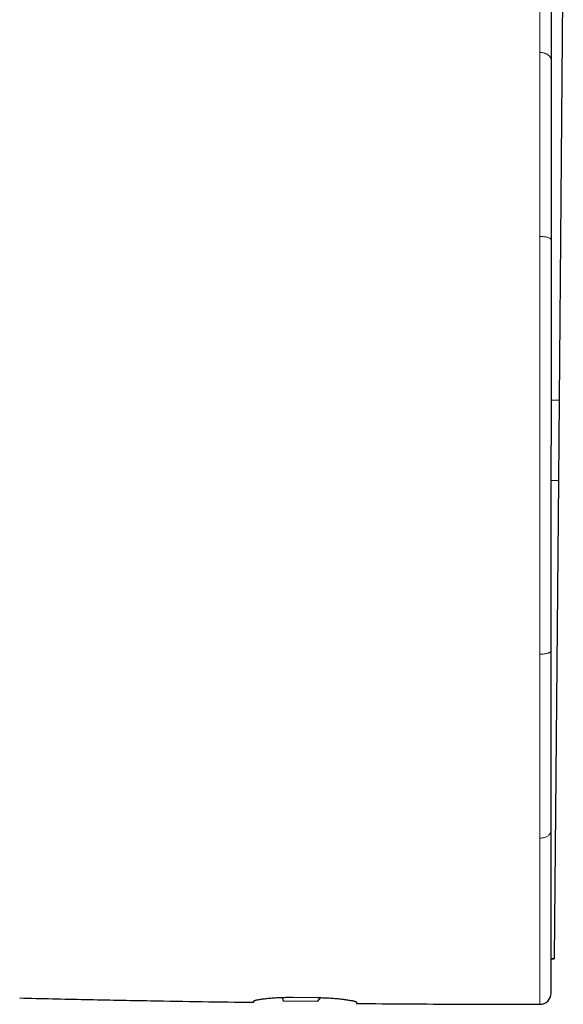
# Model space of a CAD drawing. Header units: millimetres. Extents: x 8 to 775, y 12 to 733.
# Tile 7 of 74: x 228 to 252, y 512 to 556. Entities that reach past the tile are written whole.
import ezdxf

# ---------------------------------------------------------------- set-up
doc = ezdxf.new("R2010")
doc.units = ezdxf.units.MM

msp = doc.modelspace()

# ---------------------------------------------------------------- linework, layer by layer
at = {"color": 7, "linetype": 'Continuous', "lineweight": 30}
for p, q in [((251.82, 560.344), (251.631, 538.745)), ((251.277, 553.96), (251.277, 553.947)), ((251.277, 545.941), (251.277, 545.915)), ((251.631, 538.745), (251.6, 535.145)), ((251.6, 535.145), (251.413, 513.757)), ((251.277, 527.511), (251.277, 527.532)), ((251.277, 519.5), (251.277, 519.51)), ((251.277, 513.758), (251.413, 513.757)), ((251.413, 513.755), (251.277, 513.757)), ((251.413, 513.757), (251.413, 513.755)), ((239.249, 512.032), (239.298, 511.878)), ((239.298, 511.878), (240.841, 511.864)), ((239.727, 512.036), (240.827, 512.024)), ((240.841, 511.864), (240.976, 512.022))]:
    msp.add_line(p, q, dxfattribs=at)
at = {"color": 252, "linetype": 'Continuous', "lineweight": 0}
for p, q in [((250.776, 546.126), (250.776, 546.063)), ((251.631, 538.745), (251.277, 538.748)), ((251.6, 535.145), (251.277, 535.148)), ((250.776, 527.384), (250.776, 527.323)), ((250.776, 519.158), (250.776, 519.14))]:
    msp.add_line(p, q, dxfattribs=at)
at = {"color": 7, "linetype": 'Continuous', "lineweight": 30}
msp.add_arc((250.777, 512.224), 0.5, 269.9713, 0, dxfattribs=at)
for points, knots in [([(251.277, 561.223), (251.277, 561.222), (251.277, 561.22), (251.277, 561.199), (251.277, 561.167), (251.277, 561.121), (251.277, 561.071), (251.277, 561.023), (251.277, 560.98), (251.277, 560.934), (251.277, 560.883), (251.277, 560.828), (251.277, 560.769), (251.277, 560.692), (251.277, 560.591), (251.277, 560.462), (251.277, 560.321), (251.277, 560.169), (251.277, 560.006), (251.277, 559.833), (251.277, 559.649), (251.277, 559.455), (251.277, 559.248), (251.277, 559.031), (251.277, 558.804), (251.277, 558.568), (251.277, 558.323), (251.277, 558.105), (251.277, 557.92), (251.277, 557.771), (251.277, 557.619), (251.277, 557.463), (251.277, 557.305), (251.277, 557.144), (251.277, 556.935), (251.277, 556.675), (251.277, 556.36), (251.277, 556.037), (251.277, 555.706), (251.277, 555.369), (251.277, 555.027), (251.277, 554.679), (251.277, 554.325), (251.277, 554.081), (251.277, 553.96)], [0, 0, 0, 0, 0.027742, 0.055519, 0.083348, 0.111246, 0.139231, 0.154981, 0.170767, 0.186591, 0.202456, 0.218365, 0.234322, 0.250329, 0.277857, 0.305468, 0.333176, 0.360995, 0.388938, 0.416516, 0.44424, 0.472122, 0.500175, 0.528544, 0.556794, 0.584938, 0.612988, 0.640957, 0.656623, 0.67227, 0.687899, 0.703514, 0.719116, 0.734708, 0.750292, 0.778842, 0.80721, 0.835411, 0.863459, 0.891371, 0.918666, 0.945859, 0.972965, 1, 1, 1, 1]), ([(251.277, 553.947), (251.277, 553.821), (251.277, 553.571), (251.277, 553.182), (251.277, 552.783), (251.277, 552.374), (251.277, 552.017), (251.277, 551.715), (251.277, 551.472), (251.277, 551.226), (251.277, 550.977), (251.277, 550.724), (251.277, 550.469), (251.277, 550.147), (251.277, 549.757), (251.277, 549.298), (251.277, 548.832), (251.277, 548.36), (251.277, 547.884), (251.277, 547.405), (251.277, 546.923), (251.277, 546.435), (251.277, 546.106), (251.277, 545.941)], [0, 0, 0, 0, 0.055067, 0.110258, 0.165614, 0.221176, 0.276984, 0.308429, 0.339972, 0.371618, 0.403376, 0.435252, 0.467253, 0.499385, 0.554995, 0.610645, 0.666367, 0.722195, 0.778161, 0.833295, 0.888626, 0.944184, 1, 1, 1, 1]), ([(251.277, 545.915), (251.277, 545.735), (251.277, 545.374), (251.277, 544.824), (251.277, 544.267), (251.277, 543.7), (251.277, 543.211), (251.277, 542.801), (251.277, 542.472), (251.277, 542.141), (251.277, 541.807), (251.277, 541.478), (251.277, 541.156), (251.277, 540.759), (251.277, 540.277), (251.277, 539.705), (251.277, 539.126), (251.277, 538.537), (251.277, 537.94), (251.277, 537.335), (251.277, 536.928), (251.277, 536.724)], [0, 0, 0, 0, 0.06057, 0.121685, 0.183374, 0.245669, 0.308598, 0.344205, 0.380024, 0.416063, 0.452324, 0.488813, 0.523211, 0.556882, 0.617636, 0.679212, 0.741627, 0.804897, 0.869039, 0.934069, 1, 1, 1, 1]), ([(251.277, 527.532), (251.277, 527.711), (251.277, 528.073), (251.277, 528.622), (251.277, 529.179), (251.277, 529.745), (251.277, 530.234), (251.277, 530.644), (251.277, 530.973), (251.277, 531.305), (251.277, 531.639), (251.277, 531.968), (251.277, 532.291), (251.277, 532.688), (251.277, 533.171), (251.277, 533.743), (251.277, 534.323), (251.277, 534.911), (251.277, 535.508), (251.277, 536.113), (251.277, 536.519), (251.277, 536.724)], [0, 0, 0, 0, 0.060504, 0.121566, 0.183217, 0.245489, 0.308409, 0.344016, 0.379842, 0.41589, 0.452166, 0.488674, 0.523123, 0.55685, 0.617685, 0.679317, 0.741761, 0.805036, 0.869157, 0.93414, 1, 1, 1, 1]), ([(251.277, 523.263), (251.277, 523.41), (251.277, 523.706), (251.277, 524.158), (251.277, 524.618), (251.277, 525.085), (251.277, 525.559), (251.277, 526.037), (251.277, 526.521), (251.277, 527.012), (251.277, 527.344), (251.277, 527.511)], [0, 0, 0, 0, 0.109228, 0.219003, 0.329392, 0.440461, 0.552278, 0.662887, 0.774338, 0.88669, 1, 1, 1, 1]), ([(251.277, 519.51), (251.277, 519.616), (251.277, 519.828), (251.277, 520.155), (251.277, 520.489), (251.277, 520.83), (251.277, 521.178), (251.277, 521.553), (251.277, 521.955), (251.277, 522.385), (251.277, 522.82), (251.277, 523.116), (251.277, 523.263)], [0, 0, 0, 0, 0.092839, 0.185881, 0.279174, 0.372766, 0.466703, 0.560723, 0.671059, 0.781, 0.890621, 1, 1, 1, 1]), ([(251.277, 514.209), (251.277, 514.281), (251.277, 514.425), (251.277, 514.652), (251.277, 514.889), (251.277, 515.134), (251.277, 515.387), (251.277, 515.647), (251.277, 515.914), (251.277, 516.19), (251.277, 516.452), (251.277, 516.695), (251.277, 516.918), (251.277, 517.145), (251.277, 517.376), (251.277, 517.611), (251.277, 517.85), (251.277, 518.123), (251.277, 518.432), (251.277, 518.78), (251.277, 519.135), (251.277, 519.379), (251.277, 519.5)], [0, 0, 0, 0, 0.05672, 0.113204, 0.169477, 0.225564, 0.281489, 0.336284, 0.390973, 0.445581, 0.500131, 0.540997, 0.581672, 0.622167, 0.662492, 0.702659, 0.742679, 0.782562, 0.8372, 0.891632, 0.945889, 1, 1, 1, 1]), ([(251.277, 512.224), (251.277, 512.225), (251.277, 512.227), (251.277, 512.248), (251.277, 512.28), (251.277, 512.326), (251.277, 512.385), (251.277, 512.456), (251.277, 512.539), (251.277, 512.635), (251.277, 512.73), (251.277, 512.817), (251.277, 512.894), (251.277, 512.976), (251.277, 513.062), (251.277, 513.152), (251.277, 513.247), (251.277, 513.347), (251.277, 513.471), (251.277, 513.623), (251.277, 513.807), (251.277, 514.001), (251.277, 514.139), (251.277, 514.209)], [0, 0, 0, 0, 0.055288, 0.110691, 0.166246, 0.221986, 0.277947, 0.333156, 0.388643, 0.444438, 0.500574, 0.535043, 0.569558, 0.604127, 0.638755, 0.673451, 0.70822, 0.743069, 0.778005, 0.833096, 0.888442, 0.944068, 1, 1, 1, 1]), ([(227.509, 512.006), (228.486, 511.984), (230.44, 511.939), (233.161, 511.887), (235.674, 511.844), (237.209, 511.823), (237.977, 511.812)], [0, 0, 0, 0, 0.280003, 0.560005, 0.780004, 1, 1, 1, 1]), ([(237.977, 511.863), (237.978, 511.867), (237.98, 511.874), (238, 511.886), (238.031, 511.898), (238.074, 511.911), (238.129, 511.924), (238.195, 511.937), (238.273, 511.95), (238.36, 511.964), (238.458, 511.976), (238.565, 511.988), (238.68, 511.999), (238.803, 512.009), (238.932, 512.018), (239.066, 512.025), (239.206, 512.031), (239.342, 512.035), (239.474, 512.037), (239.6, 512.037), (239.684, 512.037), (239.727, 512.036)], [0, 0, 0, 0, 0.053791, 0.107775, 0.16176, 0.215553, 0.269338, 0.323315, 0.377292, 0.431077, 0.48497, 0.539057, 0.593143, 0.647034, 0.700702, 0.754565, 0.808427, 0.862093, 0.908042, 0.954052, 1, 1, 1, 1]), ([(237.977, 511.812), (237.977, 511.813), (237.977, 511.815), (237.977, 511.833), (237.977, 511.853), (237.977, 511.863)], [0, 0, 0, 0, 0.331734, 0.665006, 1, 1, 1, 1]), ([(240.827, 512.024), (240.875, 512.023), (240.973, 512.022), (241.119, 512.018), (241.262, 512.012), (241.403, 512.004), (241.539, 511.995), (241.67, 511.984), (241.795, 511.972), (241.914, 511.959), (242.025, 511.946), (242.128, 511.931), (242.222, 511.916), (242.306, 511.901), (242.38, 511.887), (242.443, 511.872), (242.494, 511.858), (242.533, 511.845), (242.558, 511.833), (242.574, 511.822), (242.576, 511.816), (242.577, 511.813)], [0, 0, 0, 0, 0.053103, 0.106397, 0.159692, 0.212796, 0.265882, 0.319155, 0.37243, 0.425519, 0.478974, 0.532618, 0.586262, 0.639719, 0.693621, 0.747715, 0.801809, 0.855709, 0.903783, 0.951926, 1, 1, 1, 1]), ([(242.577, 511.813), (242.577, 511.805), (242.577, 511.789), (242.577, 511.773), (242.577, 511.763), (242.577, 511.762), (242.577, 511.761)], [0, 0, 0, 0, 0.249811, 0.499696, 0.749809, 1, 1, 1, 1]), ([(242.577, 511.761), (243.342, 511.755), (244.873, 511.743), (247.606, 511.729), (249.574, 511.726), (250.776, 511.724)], [0, 0, 0, 0, 0.280009, 0.560011, 1, 1, 1, 1])]:
    msp.add_open_spline(points, degree=3, knots=knots, dxfattribs=at)
at = {"color": 252, "linetype": 'Continuous', "lineweight": 0}
for points, knots in [([(250.776, 559.707), (250.776, 559.599), (250.776, 559.381), (250.776, 559.027), (250.776, 558.651), (250.776, 558.254), (250.776, 557.834), (250.776, 557.393), (250.776, 556.93), (250.776, 556.446), (250.776, 555.94), (250.776, 555.413), (250.776, 554.866), (250.776, 554.484), (250.776, 554.293)], [0, 0, 0, 0, 0.083426, 0.166822, 0.250186, 0.333516, 0.416815, 0.500089, 0.583346, 0.6666, 0.749868, 0.833172, 0.916539, 1, 1, 1, 1]), ([(250.776, 554.293), (250.776, 554.163), (250.776, 553.903), (250.776, 553.5), (250.776, 553.088), (250.776, 552.666), (250.776, 552.238), (250.776, 551.804), (250.776, 551.366), (250.776, 550.921), (250.776, 550.467), (250.776, 550.005), (250.776, 549.534), (250.776, 549.058), (250.776, 548.577), (250.776, 548.093), (250.776, 547.606), (250.776, 547.118), (250.776, 546.624), (250.776, 546.292), (250.776, 546.126)], [0, 0, 0, 0, 0.0559825, 0.112088, 0.168285, 0.2245405, 0.2808204, 0.3360853, 0.3913063, 0.4464491, 0.5014796, 0.557371, 0.6131517, 0.6688669, 0.7245593, 0.7802695, 0.835039, 0.8898965, 0.9448736, 1, 1, 1, 1]), ([(251.277, 553.947), (251.276, 553.955), (251.276, 553.973), (251.271, 554.003), (251.261, 554.035), (251.244, 554.07), (251.219, 554.108), (251.188, 554.143), (251.152, 554.175), (251.113, 554.202), (251.068, 554.228), (251.017, 554.25), (250.961, 554.269), (250.901, 554.282), (250.839, 554.291), (250.797, 554.293), (250.776, 554.293)], [0, 0, 0, 0, 0.04726, 0.101341, 0.162589, 0.231265, 0.30748, 0.391118, 0.458502, 0.529527, 0.603754, 0.680624, 0.759463, 0.839514, 0.919965, 1, 1, 1, 1]), ([(250.776, 546.063), (250.776, 545.818), (250.776, 545.33), (250.776, 544.592), (250.776, 543.852), (250.776, 543.109), (250.776, 542.365), (250.776, 541.618), (250.776, 540.845), (250.776, 540.044), (250.776, 539.217), (250.776, 538.387), (250.776, 537.556), (250.776, 537.001), (250.776, 536.724)], [0, 0, 0, 0, 0.080949, 0.161507, 0.241757, 0.321771, 0.401616, 0.481352, 0.56103, 0.648666, 0.736342, 0.8241, 0.911977, 1, 1, 1, 1]), ([(251.277, 545.915), (251.276, 545.922), (251.274, 545.936), (251.259, 545.956), (251.233, 545.977), (251.197, 545.996), (251.15, 546.014), (251.096, 546.03), (251.035, 546.042), (250.972, 546.052), (250.907, 546.058), (250.841, 546.062), (250.798, 546.063), (250.776, 546.063)], [0, 0, 0, 0, 0.086279, 0.176667, 0.270499, 0.366907, 0.464863, 0.563234, 0.655327, 0.745819, 0.83387, 0.918779, 1, 1, 1, 1]), ([(250.776, 527.384), (250.776, 527.624), (250.776, 528.105), (250.776, 528.833), (250.776, 529.568), (250.776, 530.307), (250.776, 531.052), (250.776, 531.8), (250.776, 532.577), (250.776, 533.383), (250.776, 534.216), (250.776, 535.051), (250.776, 535.887), (250.776, 536.445), (250.776, 536.724)], [0, 0, 0, 0, 0.079455, 0.158984, 0.238608, 0.318341, 0.398193, 0.478163, 0.558248, 0.646458, 0.734772, 0.823159, 0.911582, 1, 1, 1, 1]), ([(250.776, 527.384), (250.799, 527.385), (250.845, 527.385), (250.915, 527.389), (250.984, 527.397), (251.05, 527.408), (251.111, 527.421), (251.164, 527.438), (251.206, 527.455), (251.238, 527.474), (251.261, 527.493), (251.274, 527.513), (251.276, 527.525), (251.277, 527.532)], [0, 0, 0, 0, 0.0862596, 0.176632, 0.2704507, 0.3668506, 0.4648029, 0.5631738, 0.6552716, 0.7457723, 0.8338364, 0.9187605, 1, 1, 1, 1]), ([(250.776, 522.967), (250.776, 523.123), (250.776, 523.434), (250.776, 523.908), (250.776, 524.388), (250.776, 524.872), (250.776, 525.358), (250.776, 525.845), (250.776, 526.334), (250.776, 526.826), (250.776, 527.157), (250.776, 527.323)], [0, 0, 0, 0, 0.112672, 0.22506, 0.33722, 0.449204, 0.56106, 0.670833, 0.78056, 0.890273, 1, 1, 1, 1]), ([(250.776, 519.158), (250.776, 519.291), (250.776, 519.556), (250.776, 519.965), (250.776, 520.38), (250.776, 520.802), (250.776, 521.227), (250.776, 521.655), (250.776, 522.087), (250.776, 522.523), (250.776, 522.819), (250.776, 522.967)], [0, 0, 0, 0, 0.11475, 0.228687, 0.341818, 0.454218, 0.565964, 0.67515, 0.783842, 0.892106, 1, 1, 1, 1]), ([(250.776, 519.158), (250.799, 519.159), (250.845, 519.16), (250.915, 519.17), (250.984, 519.187), (251.05, 519.212), (251.111, 519.244), (251.164, 519.282), (251.206, 519.323), (251.238, 519.366), (251.261, 519.411), (251.274, 519.456), (251.276, 519.486), (251.277, 519.5)], [0, 0, 0, 0, 0.0862578, 0.1766284, 0.2704455, 0.3668441, 0.4647956, 0.5631664, 0.6552647, 0.7457665, 0.8338322, 0.9187582, 1, 1, 1, 1]), ([(250.776, 513.749), (250.776, 513.874), (250.776, 514.124), (250.776, 514.536), (250.776, 514.973), (250.776, 515.436), (250.776, 515.924), (250.776, 516.426), (250.776, 516.939), (250.776, 517.462), (250.776, 518.003), (250.776, 518.559), (250.776, 518.947), (250.776, 519.14)], [0, 0, 0, 0, 0.095843, 0.191375, 0.286528, 0.381229, 0.475404, 0.56898, 0.656597, 0.743561, 0.829816, 0.915311, 1, 1, 1, 1]), ([(250.776, 511.724), (250.776, 511.725), (250.776, 511.728), (250.776, 511.749), (250.776, 511.784), (250.776, 511.831), (250.776, 511.892), (250.776, 511.965), (250.776, 512.049), (250.776, 512.146), (250.776, 512.255), (250.776, 512.377), (250.776, 512.511), (250.776, 512.657), (250.776, 512.814), (250.776, 512.981), (250.776, 513.158), (250.776, 513.345), (250.776, 513.54), (250.776, 513.679), (250.776, 513.749)], [0, 0, 0, 0, 0.055924, 0.111861, 0.167817, 0.223794, 0.279793, 0.334814, 0.389855, 0.444913, 0.499983, 0.556063, 0.612144, 0.668218, 0.724277, 0.780311, 0.835311, 0.890267, 0.945167, 1, 1, 1, 1])]:
    msp.add_open_spline(points, degree=3, knots=knots, dxfattribs=at)

doc.saveas('drawing.dxf')
